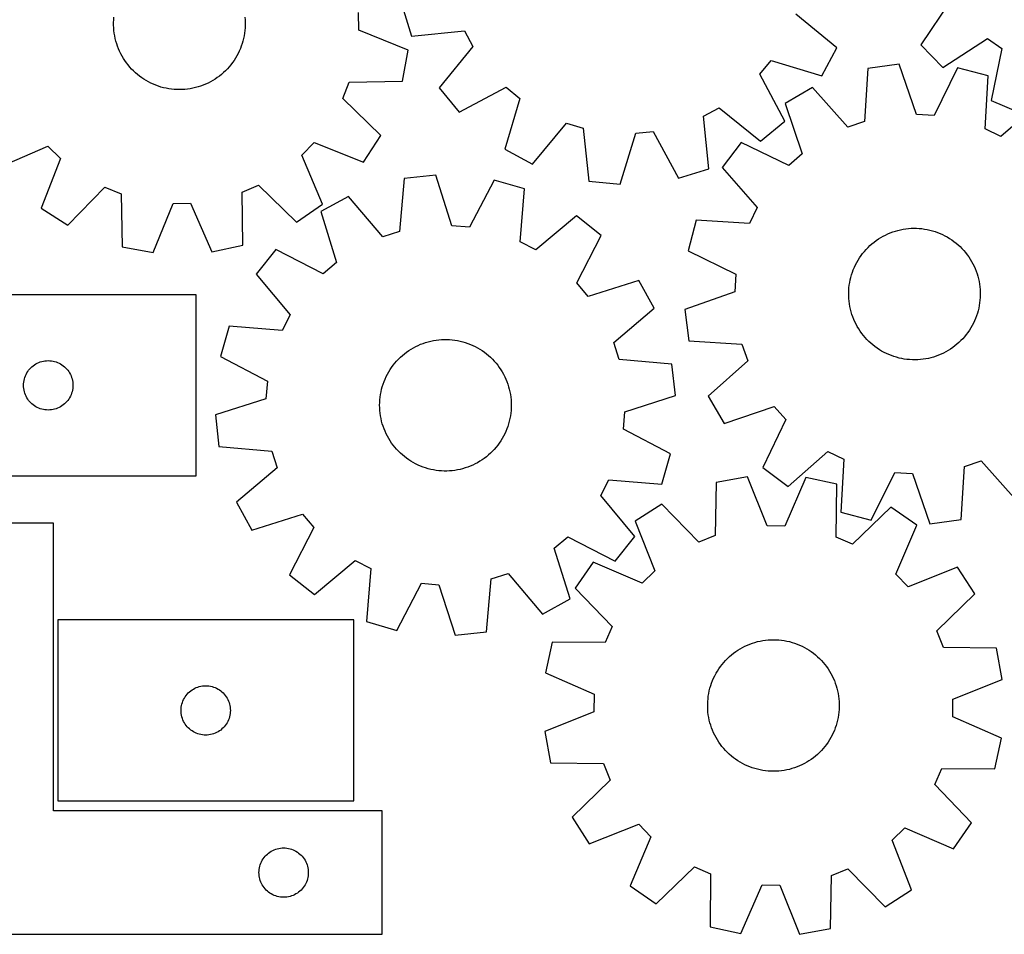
# Model space of a CAD drawing. Header units: millimetres. Extents: x 7 to 1243, y 7 to 1510.
# Tile 5 of 27: x 597 to 957, y 7 to 340. Entities that reach past the tile are written whole.
import ezdxf

# ---------------------------------------------------------------- set-up
doc = ezdxf.new("R2010")
doc.units = ezdxf.units.MM
doc.layers.add('CUT', color=7, linetype='CONTINUOUS', true_color=0x000000)

msp = doc.modelspace()

# ---------------------------------------------------------------- linework, layer by layer
at = {"layer": 'CUT'}
for p, q in [((737.012626, 345.221281), (740.380822, 334.187663)), ((937.055704, 347.036423), (926.156023, 331.016456)), ((721.19431, 336.321681), (721.106698, 342.750912)), ((895.533062, 329.889596), (880.57576, 342.207127)), ((631.719781, 339.097849), (631.758237, 340.076224)), ((631.721263, 338.118721), (631.719781, 339.097849)), ((631.762681, 337.140467), (631.721263, 338.118721)), ((631.758237, 340.076224), (631.836568, 341.052215)), ((679.587035, 341.124499), (679.66832, 340.148749)), ((679.66832, 340.148749), (679.709739, 339.170495)), ((679.711221, 338.191367), (679.672764, 337.212992)), ((679.709739, 339.170495), (679.711221, 338.191367)), ((631.843967, 336.164717), (631.762681, 337.140467)), ((631.964984, 335.193095), (631.843967, 336.164717)), ((632.125531, 334.227217), (631.964984, 335.193095)), ((632.325342, 333.268692), (632.125531, 334.227217)), ((679.318736, 334.298657), (679.121828, 333.339532)), ((679.476359, 335.265017), (679.318736, 334.298657)), ((679.594434, 336.237001), (679.476359, 335.265017)), ((679.672764, 337.212992), (679.594434, 336.237001)), ((739.170251, 329.089257), (721.19431, 336.321681)), ((740.380822, 334.187663), (759.66704, 336.054263)), ((759.66704, 336.054263), (762.708, 330.388996)), ((632.564083, 332.319114), (632.325342, 333.268692)), ((632.841358, 331.380065), (632.564083, 332.319114)), ((633.156704, 330.453106), (632.841358, 331.380065)), ((678.298994, 330.521442), (677.948868, 329.607053)), ((678.611533, 331.449351), (678.298994, 330.521442)), ((678.885963, 332.389235), (678.611533, 331.449351)), ((679.121828, 333.339532), (678.885963, 332.389235)), ((926.156023, 331.016456), (934.216268, 322.763098)), ((934.216268, 322.763098), (950.48976, 333.280506)), ((950.48976, 333.280506), (955.793309, 329.645254)), ((633.509598, 329.539782), (633.156704, 330.453106)), ((633.89945, 328.641612), (633.509598, 329.539782)), ((634.325614, 327.76009), (633.89945, 328.641612)), ((634.787378, 326.896685), (634.325614, 327.76009)), ((635.283976, 326.052833), (634.787378, 326.896685)), ((676.679095, 326.9601), (676.185054, 326.114748)), ((677.138243, 327.824899), (676.679095, 326.9601)), ((677.561736, 328.707707), (677.138243, 327.824899)), ((677.948868, 329.607053), (677.561736, 328.707707)), ((737.074016, 317.745039), (739.170251, 329.089257)), ((762.708, 330.388996), (750.49392, 315.347099)), ((890.11279, 319.705976), (895.533062, 329.889596)), ((955.793309, 329.645254), (951.853893, 310.673607)), ((635.81458, 325.229939), (635.283976, 326.052833)), ((636.378307, 324.429372), (635.81458, 325.229939)), ((636.974219, 323.652465), (636.378307, 324.429372)), ((637.601323, 322.900512), (636.974219, 323.652465)), ((674.502087, 323.709274), (673.877261, 322.955425)), ((675.095644, 324.487982), (674.502087, 323.709274)), ((675.656944, 325.290252), (675.095644, 324.487982)), ((676.185054, 326.114748), (675.656944, 325.290252)), ((867.471464, 320.256546), (871.541763, 325.23403)), ((871.541763, 325.23403), (890.11279, 319.705976)), ((918.26248, 323.909186), (906.831916, 322.351084)), ((924.637821, 305.611715), (918.26248, 323.909186)), ((638.258577, 322.174762), (637.601323, 322.900512)), ((638.944887, 321.476425), (638.258577, 322.174762)), ((639.659109, 320.806663), (638.944887, 321.476425)), ((640.400056, 320.16659), (639.659109, 320.806663)), ((641.166494, 319.557272), (640.400056, 320.16659)), ((671.086819, 320.213043), (670.322229, 319.601408)), ((671.825824, 320.855356), (671.086819, 320.213043)), ((672.538016, 321.527278), (671.825824, 320.855356)), ((673.222208, 322.227689), (672.538016, 321.527278)), ((673.877261, 322.955425), (673.222208, 322.227689)), ((876.576493, 303.15272), (867.471464, 320.256546)), ((906.831916, 322.351084), (905.586436, 303.014818)), ((939.606081, 322.608302), (931.055739, 305.220546)), ((950.762804, 319.673513), (939.606081, 322.608302)), ((641.957147, 318.979723), (641.166494, 319.557272)), ((642.770699, 318.434905), (641.957147, 318.979723)), ((643.605797, 317.923723), (642.770699, 318.434905)), ((644.461051, 317.447029), (643.605797, 317.923723)), ((645.335036, 317.005617), (644.461051, 317.447029)), ((646.226298, 316.60022), (645.335036, 317.005617)), ((647.133355, 316.231514), (646.226298, 316.60022)), ((648.054695, 315.900113), (647.133355, 316.231514)), ((664.365464, 316.2576), (663.445132, 315.923411)), ((665.2714, 316.62905), (664.365464, 316.2576)), ((666.161431, 317.037143), (665.2714, 316.62905)), ((667.034076, 317.4812), (666.161431, 317.037143)), ((667.887882, 317.960481), (667.034076, 317.4812)), ((668.721429, 318.474188), (667.887882, 317.960481)), ((669.533328, 319.021467), (668.721429, 318.474188)), ((670.322229, 319.601408), (669.533328, 319.021467)), ((715.321087, 311.440848), (717.700504, 317.414211)), ((717.700504, 317.414211), (737.074016, 317.745039)), ((949.650712, 300.329117), (950.762804, 319.673513)), ((648.988786, 315.606568), (648.054695, 315.900113)), ((649.934073, 315.351367), (648.988786, 315.606568)), ((650.888983, 315.134935), (649.934073, 315.351367)), ((651.851926, 314.957633), (650.888983, 315.134935)), ((652.821299, 314.819755), (651.851926, 314.957633)), ((653.79549, 314.721532), (652.821299, 314.819755)), ((654.772876, 314.663126), (653.79549, 314.721532)), ((655.751831, 314.644636), (654.772876, 314.663126)), ((656.730726, 314.66609), (655.751831, 314.644636)), ((657.707931, 314.727455), (656.730726, 314.66609)), ((658.68182, 314.828627), (657.707931, 314.727455)), ((659.650772, 314.969439), (658.68182, 314.828627)), ((660.613173, 315.149655), (659.650772, 314.969439)), ((661.567423, 315.368977), (660.613173, 315.149655)), ((662.511933, 315.627039), (661.567423, 315.368977)), ((663.445132, 315.923411), (662.511933, 315.627039)), ((750.49392, 315.347099), (757.82811, 306.442318)), ((757.82811, 306.442318), (774.931936, 315.547348)), ((774.931936, 315.547348), (779.90942, 311.477049)), ((886.615173, 315.385102), (876.650969, 309.571316)), ((899.507359, 300.92018), (886.615173, 315.385102)), ((729.160961, 297.879864), (715.321087, 311.440848)), ((779.90942, 311.477049), (774.381366, 292.906022)), ((876.650969, 309.571316), (882.899965, 291.230311)), ((951.853893, 310.673607), (962.459012, 306.133021)), ((969.983894, 310.303811), (955.430402, 297.511693)), ((846.964548, 304.991651), (852.629815, 308.032611)), ((852.629815, 308.032611), (867.671712, 295.81853)), ((931.055739, 305.220546), (924.637821, 305.611715)), ((784.564986, 287.48575), (796.882517, 302.443051)), ((796.882517, 302.443051), (803.038749, 300.587386)), ((848.831148, 285.705432), (846.964548, 304.991651)), ((867.671712, 295.81853), (876.576493, 303.15272)), ((905.586436, 303.014818), (899.507359, 300.92018)), ((803.038749, 300.587386), (805.038317, 281.314499)), ((816.521003, 280.203924), (822.177006, 298.736383)), ((822.177006, 298.736383), (828.574756, 299.37786)), ((828.574756, 299.37786), (837.79753, 282.337236)), ((955.430402, 297.511693), (949.650712, 300.329117)), ((700.373453, 290.701541), (704.857655, 295.309645)), ((704.857655, 295.309645), (722.883049, 288.201368)), ((722.883049, 288.201368), (729.160961, 297.879864)), ((860.6389, 295.398975), (853.658015, 286.214601)), ((878.085212, 286.968756), (860.6389, 295.398975)), ((589.947428, 286.389842), (607.772434, 293.986655)), ((607.772434, 293.986655), (612.380538, 289.502453)), ((774.381366, 292.906022), (784.564986, 287.48575)), ((882.899965, 291.230311), (878.085212, 286.968756)), ((612.380538, 289.502453), (605.272261, 271.47706)), ((707.970267, 272.876535), (700.373453, 290.701541)), ((837.79753, 282.337236), (848.831148, 285.705432)), ((853.658015, 286.214601), (866.450133, 271.661109)), ((737.742974, 282.181307), (736.026423, 262.881155)), ((749.208128, 283.460255), (737.742974, 282.181307)), ((755.13546, 265.012784), (749.208128, 283.460255)), ((770.513668, 281.639374), (761.541933, 264.465254)), ((781.595521, 278.433443), (770.513668, 281.639374)), ((805.038317, 281.314499), (816.521003, 280.203924)), ((614.950757, 265.199147), (628.511741, 279.039022)), ((628.511741, 279.039022), (634.485104, 276.659605)), ((634.485104, 276.659605), (634.815932, 257.286093)), ((678.627052, 277.261131), (684.533359, 279.802434)), ((678.824257, 257.885798), (678.627052, 277.261131)), ((684.533359, 279.802434), (698.466432, 266.337223)), ((780.01212, 259.121912), (781.595521, 278.433443)), ((646.16015, 255.189858), (653.392574, 273.165799)), ((653.392574, 273.165799), (659.821805, 273.253411)), ((659.821805, 273.253411), (667.541373, 255.481222)), ((717.362402, 275.710304), (707.259413, 270.141186)), ((729.898083, 260.935355), (717.362402, 275.710304)), ((605.272261, 271.47706), (614.950757, 265.199147)), ((698.466432, 266.337223), (707.970267, 272.876535)), ((707.259413, 270.141186), (713.059375, 251.653275)), ((866.450133, 271.661109), (863.632709, 265.88142)), ((800.582452, 268.597892), (785.721399, 256.164409)), ((809.593893, 261.395157), (800.582452, 268.597892)), ((844.288312, 266.993512), (841.353524, 255.836788)), ((863.632709, 265.88142), (844.288312, 266.993512)), ((736.026423, 262.881155), (729.898083, 260.935355)), ((761.541933, 264.465254), (755.13546, 265.012784)), ((914.153608, 262.043431), (915.056884, 262.421303)), ((915.056884, 262.421303), (915.974821, 262.762017)), ((915.974821, 262.762017), (916.905892, 263.065007)), ((916.905892, 263.065007), (917.848546, 263.329767)), ((917.848546, 263.329767), (918.801215, 263.555858)), ((918.801215, 263.555858), (919.762313, 263.742902)), ((919.762313, 263.742902), (920.730241, 263.890589)), ((920.730241, 263.890589), (921.703387, 263.998673)), ((921.703387, 263.998673), (922.680131, 264.066973)), ((922.680131, 264.066973), (923.658849, 264.095377)), ((923.658849, 264.095377), (924.637911, 264.083836)), ((924.637911, 264.083836), (925.615687, 264.03237)), ((925.615687, 264.03237), (926.59055, 263.941065)), ((926.59055, 263.941065), (927.560878, 263.810073)), ((927.560878, 263.810073), (928.525056, 263.639612)), ((928.525056, 263.639612), (929.481478, 263.429965)), ((929.481478, 263.429965), (930.428553, 263.181481)), ((930.428553, 263.181481), (931.364704, 262.894574)), ((931.364704, 262.894574), (932.288374, 262.569722)), ((932.288374, 262.569722), (933.198025, 262.207465)), ((785.721399, 256.164409), (780.01212, 259.121912)), ((800.740818, 244.159569), (809.593893, 261.395157)), ((908.363779, 258.418243), (909.124007, 259.035291)), ((909.124007, 259.035291), (909.908771, 259.620817)), ((909.908771, 259.620817), (910.716765, 260.173847)), ((910.716765, 260.173847), (911.546644, 260.693459)), ((911.546644, 260.693459), (912.397026, 261.178789)), ((912.397026, 261.178789), (913.266496, 261.629029)), ((913.266496, 261.629029), (914.153608, 262.043431)), ((933.198025, 262.207465), (934.092143, 261.808406)), ((934.092143, 261.808406), (934.96924, 261.373209)), ((934.96924, 261.373209), (935.827856, 260.902599)), ((935.827856, 260.902599), (936.666562, 260.397359)), ((936.666562, 260.397359), (937.483962, 259.858329)), ((937.483962, 259.858329), (938.278695, 259.286408)), ((938.278695, 259.286408), (939.049439, 258.682546)), ((939.049439, 258.682546), (939.794911, 258.04775)), ((634.815932, 257.286093), (646.16015, 255.189858)), ((667.541373, 255.481222), (678.824257, 257.885798)), ((690.906565, 256.363451), (683.703829, 247.35201)), ((708.142152, 247.510376), (690.906565, 256.363451)), ((841.353524, 255.836788), (858.74128, 247.286447)), ((904.973418, 254.897855), (905.592876, 255.65612)), ((905.592876, 255.65612), (906.242747, 256.388488)), ((906.242747, 256.388488), (906.921949, 257.09374)), ((906.921949, 257.09374), (907.629352, 257.7707)), ((907.629352, 257.7707), (908.363779, 258.418243)), ((939.794911, 258.04775), (940.51387, 257.383075)), ((940.51387, 257.383075), (941.20512, 256.689628)), ((941.20512, 256.689628), (941.86751, 255.968562)), ((941.86751, 255.968562), (942.499937, 255.221079)), ((942.499937, 255.221079), (943.101349, 254.448423)), ((713.059375, 251.653275), (708.142152, 247.510376)), ((902.366545, 250.763619), (902.819543, 251.631656)), ((902.819543, 251.631656), (903.30757, 252.480493)), ((903.30757, 252.480493), (903.829813, 253.308719)), ((903.829813, 253.308719), (904.385404, 254.114953)), ((904.385404, 254.114953), (904.973418, 254.897855)), ((943.101349, 254.448423), (943.670745, 253.651878)), ((943.670745, 253.651878), (944.207178, 252.832772)), ((944.207178, 252.832772), (944.709753, 251.992466)), ((944.709753, 251.992466), (945.177636, 251.132361)), ((900.919024, 247.128799), (901.224967, 248.058904)), ((901.224967, 248.058904), (901.568593, 248.975755)), ((901.568593, 248.975755), (901.94933, 249.877827)), ((901.94933, 249.877827), (902.366545, 250.763619)), ((945.177636, 251.132361), (945.610047, 250.253887)), ((945.610047, 250.253887), (946.006266, 249.358507)), ((946.006266, 249.358507), (946.365634, 248.447711)), ((946.365634, 248.447711), (946.687553, 247.523015)), ((683.703829, 247.35201), (696.137313, 232.490957)), ((823.371627, 245.042309), (804.883716, 239.242347)), ((828.940746, 234.93932), (823.371627, 245.042309)), ((858.74128, 247.286447), (858.35011, 240.868528)), ((900.081308, 243.30709), (900.232066, 244.274544)), ((900.232066, 244.274544), (900.42216, 245.235044)), ((900.42216, 245.235044), (900.651273, 246.18699)), ((900.651273, 246.18699), (900.919024, 247.128799)), ((946.687553, 247.523015), (946.971487, 246.585957)), ((946.971487, 246.585957), (947.216964, 245.638098)), ((947.216964, 245.638098), (947.423574, 244.681016)), ((947.423574, 244.681016), (947.590975, 243.716302)), ((804.883716, 239.242347), (800.740818, 244.159569)), ((858.35011, 240.868528), (840.052639, 234.493187)), ((899.867226, 240.379146), (899.898736, 241.357769)), ((899.898736, 241.357769), (899.970136, 242.334292)), ((899.970136, 242.334292), (900.081308, 243.30709)), ((947.590975, 243.716302), (947.718886, 242.745563)), ((947.718886, 242.745563), (947.807097, 241.770415)), ((947.807097, 241.770415), (947.855459, 240.792481)), ((947.855459, 240.792481), (947.863892, 239.813387)), ((661.853177, 239.797886), (553.853177, 239.797886)), ((661.853177, 173.797886), (661.853177, 239.797886)), ((899.875659, 239.400053), (899.867226, 240.379146)), ((899.924021, 238.422118), (899.875659, 239.400053)), ((900.012232, 237.44697), (899.924021, 238.422118)), ((900.140143, 236.476231), (900.012232, 237.44697)), ((947.760982, 237.858241), (947.64981, 236.885443)), ((947.832382, 238.834764), (947.760982, 237.858241)), ((947.863892, 239.813387), (947.832382, 238.834764)), ((814.165797, 222.403638), (828.940746, 234.93932)), ((840.052639, 234.493187), (841.610742, 223.062624)), ((900.307544, 235.511518), (900.140143, 236.476231)), ((900.514154, 234.554435), (900.307544, 235.511518)), ((900.759631, 233.606576), (900.514154, 234.554435)), ((901.043565, 232.669519), (900.759631, 233.606576)), ((947.079845, 234.005543), (946.812094, 233.063734)), ((947.308958, 234.95749), (947.079845, 234.005543)), ((947.499052, 235.917989), (947.308958, 234.95749)), ((947.64981, 236.885443), (947.499052, 235.917989)), ((696.137313, 232.490957), (693.17981, 226.781678)), ((901.365484, 231.744822), (901.043565, 232.669519)), ((901.724852, 230.834026), (901.365484, 231.744822)), ((902.121071, 229.938646), (901.724852, 230.834026)), ((902.553482, 229.060172), (902.121071, 229.938646)), ((945.781788, 230.314706), (945.364573, 229.428915)), ((946.162525, 231.216779), (945.781788, 230.314706)), ((946.506151, 232.13363), (946.162525, 231.216779)), ((946.812094, 233.063734), (946.506151, 232.13363)), ((673.868278, 228.365079), (670.662347, 217.283226)), ((693.17981, 226.781678), (673.868278, 228.365079)), ((903.021365, 228.200067), (902.553482, 229.060172)), ((903.52394, 227.359762), (903.021365, 228.200067)), ((904.060373, 226.540655), (903.52394, 227.359762)), ((904.629769, 225.744111), (904.060373, 226.540655)), ((943.901305, 226.883815), (943.345714, 226.077581)), ((944.423548, 227.71204), (943.901305, 226.883815)), ((944.911575, 228.560878), (944.423548, 227.71204)), ((945.364573, 229.428915), (944.911575, 228.560878)), ((746.486542, 222.699564), (747.436592, 222.936421)), ((747.436592, 222.936421), (748.395512, 223.134329)), ((748.395512, 223.134329), (749.361706, 223.292959)), ((749.361706, 223.292959), (750.333567, 223.412048)), ((750.333567, 223.412048), (751.309476, 223.491397)), ((751.309476, 223.491397), (752.28781, 223.530874)), ((752.28781, 223.530874), (753.266939, 223.530413)), ((753.266939, 223.530413), (754.245235, 223.490015)), ((754.245235, 223.490015), (755.22107, 223.409748)), ((755.22107, 223.409748), (756.192818, 223.289744)), ((756.192818, 223.289744), (757.158862, 223.130204)), ((757.158862, 223.130204), (758.117596, 222.931394)), ((758.117596, 222.931394), (759.067422, 222.693643)), ((841.610742, 223.062624), (860.947008, 221.817144)), ((905.231181, 224.971454), (904.629769, 225.744111)), ((905.863608, 224.223971), (905.231181, 224.971454)), ((906.525998, 223.502906), (905.863608, 224.223971)), ((907.217248, 222.809459), (906.525998, 223.502906)), ((907.936207, 222.144784), (907.217248, 222.809459)), ((940.809169, 223.098794), (940.101766, 222.421833)), ((941.488371, 223.804045), (940.809169, 223.098794)), ((942.138242, 224.536413), (941.488371, 223.804045)), ((942.7577, 225.294679), (942.138242, 224.536413)), ((943.345714, 226.077581), (942.7577, 225.294679)), ((738.589247, 218.901005), (739.390931, 219.463142)), ((739.390931, 219.463142), (740.214876, 219.992112)), ((740.214876, 219.992112), (741.059712, 220.487034)), ((741.059712, 220.487034), (741.924032, 220.947084)), ((741.924032, 220.947084), (742.806397, 221.371498)), ((742.806397, 221.371498), (743.705339, 221.759567)), ((743.705339, 221.759567), (744.619362, 222.110647)), ((744.619362, 222.110647), (745.546944, 222.424154)), ((745.546944, 222.424154), (746.486542, 222.699564)), ((759.067422, 222.693643), (760.00676, 222.417348)), ((760.00676, 222.417348), (760.934047, 222.102969)), ((760.934047, 222.102969), (761.847739, 221.751029)), ((761.847739, 221.751029), (762.746315, 221.362113)), ((762.746315, 221.362113), (763.628281, 220.936869)), ((763.628281, 220.936869), (764.492167, 220.476006)), ((764.492167, 220.476006), (765.336537, 219.980289)), ((765.336537, 219.980289), (766.159984, 219.450543)), ((766.159984, 219.450543), (766.961138, 218.887652)), ((816.111596, 216.275298), (814.165797, 222.403638)), ((860.947008, 221.817144), (863.041645, 215.738067)), ((908.681679, 221.509987), (907.936207, 222.144784)), ((909.452423, 220.906126), (908.681679, 221.509987)), ((910.247156, 220.334204), (909.452423, 220.906126)), ((911.064556, 219.795175), (910.247156, 220.334204)), ((911.903262, 219.289935), (911.064556, 219.795175)), ((912.761878, 218.819325), (911.903262, 219.289935)), ((936.184474, 219.499075), (935.334092, 219.013744)), ((937.014353, 220.018687), (936.184474, 219.499075)), ((937.822347, 220.571716), (937.014353, 220.018687)), ((938.607111, 221.157242), (937.822347, 220.571716)), ((939.367339, 221.77429), (938.607111, 221.157242)), ((940.101766, 222.421833), (939.367339, 221.77429)), ((605.523805, 215.491218), (606.097364, 215.624954)), ((606.097364, 215.624954), (606.678441, 215.72089)), ((606.678441, 215.72089), (607.264549, 215.778616)), ((607.264549, 215.778616), (607.853177, 215.797886)), ((607.853177, 215.797886), (608.441805, 215.778616)), ((608.441805, 215.778616), (609.027913, 215.72089)), ((609.027913, 215.72089), (609.60899, 215.624954)), ((609.60899, 215.624954), (610.182548, 215.491218)), ((670.662347, 217.283226), (687.836467, 208.311491)), ((734.318492, 214.887723), (734.960034, 215.627398)), ((734.960034, 215.627398), (735.631212, 216.34029)), ((735.631212, 216.34029), (736.33091, 217.025212)), ((736.33091, 217.025212), (737.057962, 217.681025)), ((737.057962, 217.681025), (737.811159, 218.306636)), ((737.811159, 218.306636), (738.589247, 218.901005)), ((766.961138, 218.887652), (767.738666, 218.292551)), ((767.738666, 218.292551), (768.491274, 217.666231)), ((768.491274, 217.666231), (769.217709, 217.009734)), ((769.217709, 217.009734), (769.916761, 216.324154)), ((769.916761, 216.324154), (770.587268, 215.61063)), ((770.587268, 215.61063), (771.228113, 214.870352)), ((835.411748, 214.558747), (816.111596, 216.275298)), ((863.041645, 215.738067), (848.576724, 202.845881)), ((913.638975, 218.384128), (912.761878, 218.819325)), ((914.533093, 217.985069), (913.638975, 218.384128)), ((915.442744, 217.622812), (914.533093, 217.985069)), ((916.366414, 217.297959), (915.442744, 217.622812)), ((917.302565, 217.011053), (916.366414, 217.297959)), ((918.24964, 216.762569), (917.302565, 217.011053)), ((919.206062, 216.552922), (918.24964, 216.762569)), ((920.17024, 216.38246), (919.206062, 216.552922)), ((921.140568, 216.251468), (920.17024, 216.38246)), ((922.115431, 216.160163), (921.140568, 216.251468)), ((923.093207, 216.108698), (922.115431, 216.160163)), ((924.072269, 216.097157), (923.093207, 216.108698)), ((925.050987, 216.12556), (924.072269, 216.097157)), ((926.027732, 216.193861), (925.050987, 216.12556)), ((927.000878, 216.301944), (926.027732, 216.193861)), ((927.968805, 216.449631), (927.000878, 216.301944)), ((928.929903, 216.636676), (927.968805, 216.449631)), ((929.882572, 216.862766), (928.929903, 216.636676)), ((930.825226, 217.127526), (929.882572, 216.862766)), ((931.756297, 217.430516), (930.825226, 217.127526)), ((932.674234, 217.771231), (931.756297, 217.430516)), ((933.57751, 218.149103), (932.674234, 217.771231)), ((934.464622, 218.563504), (933.57751, 218.149103)), ((935.334092, 219.013744), (934.464622, 218.563504)), ((600.36995, 211.798018), (600.712997, 212.276739)), ((600.712997, 212.276739), (601.086619, 212.731998)), ((601.086619, 212.731998), (601.489216, 213.161847)), ((601.489216, 213.161847), (601.919065, 213.564444)), ((601.919065, 213.564444), (602.374324, 213.938066)), ((602.374324, 213.938066), (602.853045, 214.281113)), ((602.853045, 214.281113), (603.353177, 214.592115)), ((603.353177, 214.592115), (603.872579, 214.869741)), ((603.872579, 214.869741), (604.409026, 215.112802)), ((604.409026, 215.112802), (604.960222, 215.320257)), ((604.960222, 215.320257), (605.523805, 215.491218)), ((610.182548, 215.491218), (610.746132, 215.320257)), ((610.746132, 215.320257), (611.297328, 215.112802)), ((611.297328, 215.112802), (611.833775, 214.869741)), ((611.833775, 214.869741), (612.353177, 214.592115)), ((612.353177, 214.592115), (612.853309, 214.281113)), ((612.853309, 214.281113), (613.33203, 213.938066)), ((613.33203, 213.938066), (613.787289, 213.564444)), ((613.787289, 213.564444), (614.217138, 213.161847)), ((614.217138, 213.161847), (614.619735, 212.731998)), ((614.619735, 212.731998), (614.993357, 212.276739)), ((614.993357, 212.276739), (615.336403, 211.798018)), ((732.069268, 211.686438), (732.582106, 212.52052)), ((732.582106, 212.52052), (733.128538, 213.33299)), ((733.128538, 213.33299), (733.707655, 214.122496)), ((733.707655, 214.122496), (734.318492, 214.887723)), ((771.228113, 214.870352), (771.83823, 214.10455)), ((771.83823, 214.10455), (772.416604, 213.3145)), ((772.416604, 213.3145), (772.962271, 212.501516)), ((772.962271, 212.501516), (773.474323, 211.666952)), ((836.690696, 203.093593), (835.411748, 214.558747)), ((598.930173, 207.972622), (599.026109, 208.553699)), ((599.026109, 208.553699), (599.159844, 209.127257)), ((599.159844, 209.127257), (599.330806, 209.690841)), ((599.330806, 209.690841), (599.538261, 210.242037)), ((599.538261, 210.242037), (599.781322, 210.778484)), ((599.781322, 210.778484), (600.058948, 211.297886)), ((600.058948, 211.297886), (600.36995, 211.798018)), ((615.336403, 211.798018), (615.647406, 211.297886)), ((615.647406, 211.297886), (615.925032, 210.778484)), ((615.925032, 210.778484), (616.168093, 210.242037)), ((616.168093, 210.242037), (616.375548, 209.690841)), ((616.375548, 209.690841), (616.546509, 209.127257)), ((616.546509, 209.127257), (616.680244, 208.553699)), ((616.680244, 208.553699), (616.776181, 207.972622)), ((730.370063, 208.162246), (730.740568, 209.068569)), ((730.740568, 209.068569), (731.147732, 209.959025)), ((731.147732, 209.959025), (731.590878, 210.832133)), ((731.590878, 210.832133), (732.069268, 211.686438)), ((773.474323, 211.666952), (773.951909, 210.812196)), ((773.951909, 210.812196), (774.394233, 209.938672)), ((774.394233, 209.938672), (774.800559, 209.047833)), ((774.800559, 209.047833), (775.170211, 208.141161)), ((598.853177, 206.797886), (598.872447, 207.386514)), ((598.872447, 206.209258), (598.853177, 206.797886)), ((598.872447, 207.386514), (598.930173, 207.972622)), ((598.930173, 205.62315), (598.872447, 206.209258)), ((599.026109, 205.042073), (598.930173, 205.62315)), ((599.159844, 204.468515), (599.026109, 205.042073)), ((616.680244, 205.042073), (616.546509, 204.468515)), ((616.776181, 205.62315), (616.680244, 205.042073)), ((616.776181, 207.972622), (616.833907, 207.386514)), ((616.833907, 206.209258), (616.776181, 205.62315)), ((616.833907, 207.386514), (616.853177, 206.797886)), ((616.853177, 206.797886), (616.833907, 206.209258)), ((687.836467, 208.311491), (687.288937, 201.905018)), ((729.266033, 204.408801), (729.484359, 205.363279)), ((729.484359, 205.363279), (729.741435, 206.308058)), ((729.741435, 206.308058), (730.036834, 207.241565)), ((730.036834, 207.241565), (730.370063, 208.162246)), ((775.170211, 208.141161), (775.502573, 207.220167)), ((775.502573, 207.220167), (775.797093, 206.286383)), ((775.797093, 206.286383), (776.05328, 205.341362)), ((776.05328, 205.341362), (776.270707, 204.386679)), ((599.330806, 203.904931), (599.159844, 204.468515)), ((599.538261, 203.353735), (599.330806, 203.904931)), ((599.781322, 202.817288), (599.538261, 203.353735)), ((600.058948, 202.297886), (599.781322, 202.817288)), ((600.36995, 201.797754), (600.058948, 202.297886)), ((600.712997, 201.319033), (600.36995, 201.797754)), ((601.086619, 200.863774), (600.712997, 201.319033)), ((614.993357, 201.319033), (614.619735, 200.863774)), ((615.336403, 201.797754), (614.993357, 201.319033)), ((615.647406, 202.297886), (615.336403, 201.797754)), ((615.925032, 202.817288), (615.647406, 202.297886)), ((616.168093, 203.353735), (615.925032, 202.817288)), ((616.375548, 203.904931), (616.168093, 203.353735)), ((616.546509, 204.468515), (616.375548, 203.904931)), ((687.288937, 201.905018), (668.841467, 195.977687)), ((728.786518, 200.525852), (728.846863, 201.50312)), ((728.846863, 201.50312), (728.947019, 202.477114)), ((728.947019, 202.477114), (729.08682, 203.446212)), ((729.08682, 203.446212), (729.266033, 204.408801)), ((776.270707, 204.386679), (776.449014, 203.423921)), ((776.449014, 203.423921), (776.587902, 202.454692)), ((776.587902, 202.454692), (776.687142, 201.480605)), ((776.687142, 201.480605), (776.746567, 200.50328)), ((818.243226, 197.166262), (836.690696, 203.093593)), ((848.576724, 202.845881), (854.39051, 192.881677)), ((601.489216, 200.433925), (601.086619, 200.863774)), ((601.919065, 200.031328), (601.489216, 200.433925)), ((602.374324, 199.657706), (601.919065, 200.031328)), ((602.853045, 199.31466), (602.374324, 199.657706)), ((603.353177, 199.003657), (602.853045, 199.31466)), ((603.872579, 198.726031), (603.353177, 199.003657)), ((604.409026, 198.48297), (603.872579, 198.726031)), ((604.960222, 198.275515), (604.409026, 198.48297)), ((605.523805, 198.104554), (604.960222, 198.275515)), ((606.097364, 197.970819), (605.523805, 198.104554)), ((606.678441, 197.874882), (606.097364, 197.970819)), ((607.264549, 197.817156), (606.678441, 197.874882)), ((607.853177, 197.797886), (607.264549, 197.817156)), ((608.441805, 197.817156), (607.853177, 197.797886)), ((609.027913, 197.874882), (608.441805, 197.817156)), ((609.60899, 197.970819), (609.027913, 197.874882)), ((610.182548, 198.104554), (609.60899, 197.970819)), ((610.746132, 198.275515), (610.182548, 198.104554)), ((611.297328, 198.48297), (610.746132, 198.275515)), ((611.833775, 198.726031), (611.297328, 198.48297)), ((612.353177, 199.003657), (611.833775, 198.726031)), ((612.853309, 199.31466), (612.353177, 199.003657)), ((613.33203, 199.657706), (612.853309, 199.31466)), ((613.787289, 200.031328), (613.33203, 199.657706)), ((614.217138, 200.433925), (613.787289, 200.031328)), ((614.619735, 200.863774), (614.217138, 200.433925)), ((728.766084, 199.546935), (728.786518, 200.525852)), ((728.785596, 198.568), (728.766084, 199.546935)), ((728.845022, 197.590675), (728.785596, 198.568)), ((728.944261, 196.616587), (728.845022, 197.590675)), ((776.6853, 197.56816), (776.585144, 196.594166)), ((776.745645, 198.545428), (776.6853, 197.56816)), ((776.766079, 199.524345), (776.745645, 198.545428)), ((776.746567, 200.50328), (776.766079, 199.524345)), ((854.39051, 192.881677), (872.731515, 199.130672)), ((872.731515, 199.130672), (876.99307, 194.31592)), ((668.841467, 195.977687), (670.120415, 184.512533)), ((729.08315, 195.647358), (728.944261, 196.616587)), ((729.261456, 194.684601), (729.08315, 195.647358)), ((729.478884, 193.729917), (729.261456, 194.684601)), ((776.266131, 194.662479), (776.047804, 193.708)), ((776.445343, 195.625068), (776.266131, 194.662479)), ((776.585144, 196.594166), (776.445343, 195.625068)), ((817.695696, 190.759789), (818.243226, 197.166262)), ((876.99307, 194.31592), (868.562851, 176.869607)), ((729.735071, 192.784897), (729.478884, 193.729917)), ((730.02959, 191.851113), (729.735071, 192.784897)), ((730.361953, 190.930118), (730.02959, 191.851113)), ((730.731604, 190.023447), (730.361953, 190.930118)), ((775.162101, 190.909034), (774.791596, 190.002711)), ((775.49533, 191.829715), (775.162101, 190.909034)), ((775.790728, 192.763221), (775.49533, 191.829715)), ((776.047804, 193.708), (775.790728, 192.763221)), ((834.869816, 181.788054), (817.695696, 190.759789)), ((731.13793, 189.132608), (730.731604, 190.023447)), ((731.580254, 188.259084), (731.13793, 189.132608)), ((732.05784, 187.404328), (731.580254, 188.259084)), ((732.569892, 186.569764), (732.05784, 187.404328)), ((773.462895, 187.384841), (772.950057, 186.550759)), ((773.941285, 188.239147), (773.462895, 187.384841)), ((774.384431, 189.112255), (773.941285, 188.239147)), ((774.791596, 190.002711), (774.384431, 189.112255)), ((670.120415, 184.512533), (689.420567, 182.795982)), ((733.115559, 185.75678), (732.569892, 186.569764)), ((733.693933, 184.96673), (733.115559, 185.75678)), ((734.30405, 184.200928), (733.693933, 184.96673)), ((734.944895, 183.46065), (734.30405, 184.200928)), ((735.615402, 182.747126), (734.944895, 183.46065)), ((770.572129, 183.443882), (769.900951, 182.73099)), ((771.213671, 184.183557), (770.572129, 183.443882)), ((771.824509, 184.948784), (771.213671, 184.183557)), ((772.403625, 185.73829), (771.824509, 184.948784)), ((772.950057, 186.550759), (772.403625, 185.73829)), ((689.420567, 182.795982), (691.366366, 176.667641)), ((736.314455, 182.061546), (735.615402, 182.747126)), ((737.040889, 181.405049), (736.314455, 182.061546)), ((737.793497, 180.778729), (737.040889, 181.405049)), ((738.571025, 180.183628), (737.793497, 180.778729)), ((739.372179, 179.620736), (738.571025, 180.183628)), ((740.195627, 179.090991), (739.372179, 179.620736)), ((766.141232, 179.608138), (765.317287, 179.079168)), ((766.942916, 180.170275), (766.141232, 179.608138)), ((767.721004, 180.764644), (766.942916, 180.170275)), ((768.474201, 181.390255), (767.721004, 180.764644)), ((769.201253, 182.046068), (768.474201, 181.390255)), ((769.900951, 182.73099), (769.201253, 182.046068)), ((831.663885, 170.7062), (834.869816, 181.788054)), ((877.747224, 169.888723), (892.300716, 182.680841)), ((892.300716, 182.680841), (898.080406, 179.863416)), ((898.080406, 179.863416), (896.968314, 160.51902)), ((691.366366, 176.667641), (676.591417, 164.13196)), ((741.039996, 178.595274), (740.195627, 179.090991)), ((741.903882, 178.13441), (741.039996, 178.595274)), ((742.785848, 177.709167), (741.903882, 178.13441)), ((743.684424, 177.320251), (742.785848, 177.709167)), ((744.598116, 176.968311), (743.684424, 177.320251)), ((745.525403, 176.653932), (744.598116, 176.968311)), ((746.464741, 176.377637), (745.525403, 176.653932)), ((747.414568, 176.139886), (746.464741, 176.377637)), ((748.373301, 175.941075), (747.414568, 176.139886)), ((758.095571, 176.134859), (757.136651, 175.936951)), ((759.045621, 176.371716), (758.095571, 176.134859)), ((759.985219, 176.647126), (759.045621, 176.371716)), ((760.912801, 176.960632), (759.985219, 176.647126)), ((761.826824, 177.311713), (760.912801, 176.960632)), ((762.725766, 177.699782), (761.826824, 177.311713)), ((763.608132, 178.124195), (762.725766, 177.699782)), ((764.472451, 178.584246), (763.608132, 178.124195)), ((765.317287, 179.079168), (764.472451, 178.584246)), ((868.562851, 176.869607), (877.747224, 169.888723)), ((940.899202, 157.841449), (942.144682, 177.177716)), ((942.144682, 177.177716), (948.223759, 179.272353)), ((948.223759, 179.272353), (961.115945, 164.807431)), ((553.853177, 173.797886), (661.853177, 173.797886)), ((749.339346, 175.781535), (748.373301, 175.941075)), ((750.311094, 175.661532), (749.339346, 175.781535)), ((751.286928, 175.581264), (750.311094, 175.661532)), ((752.265224, 175.540867), (751.286928, 175.581264)), ((753.244353, 175.540406), (752.265224, 175.540867)), ((754.222687, 175.579883), (753.244353, 175.540406)), ((755.198596, 175.659232), (754.222687, 175.579883)), ((756.170457, 175.77832), (755.198596, 175.659232)), ((757.136651, 175.936951), (756.170457, 175.77832)), ((862.902843, 173.480176), (851.557778, 171.388534)), ((870.12799, 155.501309), (862.902843, 173.480176)), ((884.283947, 173.180156), (876.557185, 155.411094)), ((895.565857, 170.771012), (884.283947, 173.180156)), ((908.125037, 157.584231), (916.675379, 174.971988)), ((916.675379, 174.971988), (923.093298, 174.580818)), ((923.093298, 174.580818), (929.468639, 156.283347)), ((809.394851, 166.580323), (812.352354, 172.289602)), ((812.352354, 172.289602), (831.663885, 170.7062)), ((851.557778, 171.388534), (851.219106, 152.015158)), ((895.360807, 151.395761), (895.565857, 170.771012)), ((821.828334, 151.71927), (809.394851, 166.580323)), ((676.591417, 164.13196), (682.160536, 154.028971)), ((831.689401, 163.483523), (822.008364, 157.209529)), ((845.244781, 149.638159), (831.689401, 163.483523)), ((915.204608, 162.311636), (901.266085, 148.852067)), ((924.705795, 155.768477), (915.204608, 162.311636)), ((682.160536, 154.028971), (700.648447, 159.828933)), ((700.648447, 159.828933), (704.791345, 154.91171)), ((896.968314, 160.51902), (908.125037, 157.584231)), ((609.741912, 156.568635), (549.741912, 156.568635)), ((609.741912, 51.568635), (609.741912, 156.568635)), ((704.791345, 154.91171), (695.93827, 137.676123)), ((822.008364, 157.209529), (829.109343, 139.181259)), ((876.557185, 155.411094), (870.12799, 155.501309)), ((917.101766, 137.946548), (924.705795, 155.768477)), ((929.468639, 156.283347), (940.899202, 157.841449)), ((792.472788, 147.418005), (797.390011, 151.560904)), ((797.390011, 151.560904), (814.625599, 142.707828)), ((814.625599, 142.707828), (821.828334, 151.71927)), ((851.219106, 152.015158), (845.244781, 149.638159)), ((901.266085, 148.852067), (895.360807, 151.395761)), ((798.27275, 128.930094), (792.472788, 147.418005)), ((704.949711, 130.473387), (719.810764, 142.906871)), ((719.810764, 142.906871), (725.520043, 139.949368)), ((806.677495, 142.302952), (800.134336, 132.801766)), ((824.499424, 134.698923), (806.677495, 142.302952)), ((939.612372, 140.437607), (921.584102, 133.336629)), ((945.886365, 130.75657), (939.612372, 140.437607)), ((695.93827, 137.676123), (704.949711, 130.473387)), ((725.520043, 139.949368), (723.936642, 120.637836)), ((769.50574, 136.190125), (775.63408, 138.135925)), ((775.63408, 138.135925), (788.169761, 123.360976)), ((829.109343, 139.181259), (824.499424, 134.698923)), ((921.584102, 133.336629), (917.101766, 137.946548)), ((735.018496, 117.431906), (743.99023, 134.606025)), ((743.99023, 134.606025), (750.396704, 134.058495)), ((750.396704, 134.058495), (756.324035, 115.611025)), ((767.789189, 116.889973), (769.50574, 136.190125)), ((800.134336, 132.801766), (813.593905, 118.863243)), ((932.041001, 117.201191), (945.886365, 130.75657)), ((788.169761, 123.360976), (798.27275, 128.930094)), ((719.310332, 121.214875), (611.310332, 121.214875)), ((611.310332, 121.214875), (611.310332, 55.214875)), ((719.310332, 55.214875), (719.310332, 121.214875)), ((723.936642, 120.637836), (735.018496, 117.431906)), ((813.593905, 118.863243), (811.050211, 112.957965)), ((756.324035, 115.611025), (767.789189, 116.889973)), ((934.418, 111.226865), (932.041001, 117.201191)), ((791.674959, 113.163014), (789.265816, 101.881104)), ((811.050211, 112.957965), (791.674959, 113.163014)), ((861.151516, 111.209342), (862.025117, 111.651515)), ((862.025117, 111.651515), (862.916026, 112.057687)), ((862.916026, 112.057687), (863.822761, 112.427182)), ((863.822761, 112.427182), (864.743813, 112.759385)), ((864.743813, 112.759385), (865.677648, 113.053743)), ((865.677648, 113.053743), (866.622713, 113.309766)), ((866.622713, 113.309766), (867.577434, 113.527029)), ((867.577434, 113.527029), (868.540222, 113.705169)), ((868.540222, 113.705169), (869.509476, 113.84389)), ((869.509476, 113.84389), (870.48358, 113.942961)), ((870.48358, 113.942961), (871.460915, 114.002217)), ((871.460915, 114.002217), (872.439854, 114.02156)), ((872.439854, 114.02156), (873.418767, 114.000957)), ((873.418767, 114.000957), (874.396025, 113.940443)), ((874.396025, 113.940443), (875.370002, 113.840118)), ((875.370002, 113.840118), (876.339075, 113.700149)), ((876.339075, 113.700149), (877.301634, 113.52077)), ((877.301634, 113.52077), (878.256074, 113.302279)), ((878.256074, 113.302279), (879.200808, 113.045039)), ((879.200808, 113.045039), (880.134264, 112.749479)), ((880.134264, 112.749479), (881.054887, 112.416091)), ((881.054887, 112.416091), (881.961146, 112.045429)), ((881.961146, 112.045429), (882.851532, 111.638111)), ((882.851532, 111.638111), (883.724563, 111.194814)), ((855.638861, 107.175148), (856.3525, 107.845532)), ((856.3525, 107.845532), (857.092889, 108.486249)), ((857.092889, 108.486249), (857.858797, 109.096233)), ((857.858797, 109.096233), (858.648947, 109.67447)), ((858.648947, 109.67447), (859.462025, 110.219997)), ((859.462025, 110.219997), (860.296678, 110.731905)), ((860.296678, 110.731905), (861.151516, 111.209342)), ((883.724563, 111.194814), (884.578786, 110.716276)), ((884.578786, 110.716276), (885.412779, 110.203294)), ((885.412779, 110.203294), (886.225154, 109.656721)), ((886.225154, 109.656721), (887.014559, 109.077468)), ((887.014559, 109.077468), (887.779681, 108.466498)), ((887.779681, 108.466498), (888.519245, 107.824828)), ((888.519245, 107.824828), (889.232021, 107.153527)), ((953.791377, 110.888194), (934.418, 111.226865)), ((955.883018, 99.543128), (953.791377, 110.888194)), ((852.511821, 103.418912), (853.074851, 104.219969)), ((853.074851, 104.219969), (853.670086, 104.997394)), ((853.670086, 104.997394), (854.296537, 105.749893)), ((854.296537, 105.749893), (854.953159, 106.476214)), ((854.953159, 106.476214), (855.638861, 107.175148)), ((889.232021, 107.153527), (889.916822, 106.45371)), ((889.916822, 106.45371), (890.572509, 105.726545)), ((890.572509, 105.726545), (891.19799, 104.97324)), ((891.19799, 104.97324), (891.792224, 104.195049)), ((891.792224, 104.195049), (892.354223, 103.393268)), ((789.265816, 101.881104), (807.034878, 94.154342)), ((850.599661, 100.005574), (851.025057, 100.887466)), ((851.025057, 100.887466), (851.48607, 101.751272)), ((851.48607, 101.751272), (851.981933, 102.595556)), ((851.981933, 102.595556), (852.511821, 103.418912)), ((892.354223, 103.393268), (892.88305, 102.569231)), ((892.88305, 102.569231), (893.377826, 101.72431)), ((893.377826, 101.72431), (893.837727, 100.85991)), ((893.837727, 100.85991), (894.261987, 99.977472)), ((662.980961, 96.908208), (663.554519, 97.041943)), ((663.554519, 97.041943), (664.135596, 97.137879)), ((664.135596, 97.137879), (664.721704, 97.195606)), ((664.721704, 97.195606), (665.310332, 97.214875)), ((665.310332, 97.214875), (665.89896, 97.195606)), ((665.89896, 97.195606), (666.485068, 97.137879)), ((666.485068, 97.137879), (667.066145, 97.041943)), ((667.066145, 97.041943), (667.639703, 96.908208)), ((849.267494, 96.326911), (849.543952, 97.266201)), ((849.543952, 97.266201), (849.858491, 98.193434)), ((849.858491, 98.193434), (850.21059, 99.107065)), ((850.21059, 99.107065), (850.599661, 100.005574)), ((894.261987, 99.977472), (894.649902, 99.078462)), ((894.649902, 99.078462), (895.000823, 98.164379)), ((895.000823, 98.164379), (895.314169, 97.236742)), ((895.314169, 97.236742), (895.589417, 96.297097)), ((937.904151, 92.317982), (955.883018, 99.543128)), ((657.827106, 93.215007), (658.170152, 93.693728)), ((658.170152, 93.693728), (658.543774, 94.148988)), ((658.543774, 94.148988), (658.946371, 94.578836)), ((658.946371, 94.578836), (659.37622, 94.981433)), ((659.37622, 94.981433), (659.831479, 95.355055)), ((659.831479, 95.355055), (660.3102, 95.698102)), ((660.3102, 95.698102), (660.810332, 96.009104)), ((660.810332, 96.009104), (661.329734, 96.28673)), ((661.329734, 96.28673), (661.866181, 96.529791)), ((661.866181, 96.529791), (662.417377, 96.737246)), ((662.417377, 96.737246), (662.980961, 96.908208)), ((667.639703, 96.908208), (668.203287, 96.737246)), ((668.203287, 96.737246), (668.754483, 96.529791)), ((668.754483, 96.529791), (669.29093, 96.28673)), ((669.29093, 96.28673), (669.810332, 96.009104)), ((669.810332, 96.009104), (670.310464, 95.698102)), ((670.310464, 95.698102), (670.789185, 95.355055)), ((670.789185, 95.355055), (671.244444, 94.981433)), ((671.244444, 94.981433), (671.674293, 94.578836)), ((671.674293, 94.578836), (672.07689, 94.148988)), ((672.07689, 94.148988), (672.450512, 93.693728)), ((672.450512, 93.693728), (672.793559, 93.215007)), ((807.034878, 94.154342), (806.944663, 87.725147)), ((848.550724, 92.480683), (848.670896, 93.45241)), ((848.670896, 93.45241), (848.830603, 94.418427)), ((848.830603, 94.418427), (849.029579, 95.377126)), ((849.029579, 95.377126), (849.267494, 96.326911)), ((895.589417, 96.297097), (895.826109, 95.347006)), ((895.826109, 95.347006), (896.023852, 94.388052)), ((896.023852, 94.388052), (896.182315, 93.42183)), ((896.182315, 93.42183), (896.301236, 92.449949)), ((656.387328, 89.389611), (656.483265, 89.970688)), ((656.483265, 89.970688), (656.617, 90.544247)), ((656.617, 90.544247), (656.787961, 91.10783)), ((656.787961, 91.10783), (656.995416, 91.659026)), ((656.995416, 91.659026), (657.238477, 92.195473)), ((657.238477, 92.195473), (657.516103, 92.714875)), ((657.516103, 92.714875), (657.827106, 93.215007)), ((672.793559, 93.215007), (673.104561, 92.714875)), ((673.104561, 92.714875), (673.382187, 92.195473)), ((673.382187, 92.195473), (673.625248, 91.659026)), ((673.625248, 91.659026), (673.832703, 91.10783)), ((673.832703, 91.10783), (674.003664, 90.544247)), ((674.003664, 90.544247), (674.1374, 89.970688)), ((674.1374, 89.970688), (674.233336, 89.389611)), ((848.429091, 89.547444), (848.429721, 90.526573)), ((848.429721, 90.526573), (848.470288, 91.504862)), ((848.470288, 91.504862), (848.550724, 92.480683)), ((896.301236, 92.449949), (896.380416, 91.474026)), ((896.380416, 91.474026), (896.419723, 90.495685)), ((896.419723, 90.495685), (896.419093, 89.516556)), ((937.813936, 85.888787), (937.904151, 92.317982)), ((656.310332, 88.214875), (656.329602, 88.803503)), ((656.329602, 87.626247), (656.310332, 88.214875)), ((656.329602, 88.803503), (656.387328, 89.389611)), ((656.387328, 87.040139), (656.329602, 87.626247)), ((656.483265, 86.459062), (656.387328, 87.040139)), ((656.617, 85.885504), (656.483265, 86.459062)), ((674.1374, 86.459062), (674.003664, 85.885504)), ((674.233336, 87.040139), (674.1374, 86.459062)), ((674.233336, 89.389611), (674.291062, 88.803503)), ((674.291062, 87.626247), (674.233336, 87.040139)), ((674.291062, 88.803503), (674.310332, 88.214875)), ((674.310332, 88.214875), (674.291062, 87.626247)), ((806.944663, 87.725147), (788.965796, 80.500001)), ((848.468398, 88.569103), (848.429091, 89.547444)), ((848.547578, 87.59318), (848.468398, 88.569103)), ((848.666499, 86.621299), (848.547578, 87.59318)), ((848.824962, 85.655077), (848.666499, 86.621299)), ((896.177918, 86.590719), (896.018211, 85.624702)), ((896.29809, 87.562447), (896.177918, 86.590719)), ((896.378526, 88.538267), (896.29809, 87.562447)), ((896.419093, 89.516556), (896.378526, 88.538267)), ((656.787961, 85.32192), (656.617, 85.885504)), ((656.995416, 84.770724), (656.787961, 85.32192)), ((657.238477, 84.234277), (656.995416, 84.770724)), ((657.516103, 83.714875), (657.238477, 84.234277)), ((657.827106, 83.214743), (657.516103, 83.714875)), ((658.170152, 82.736022), (657.827106, 83.214743)), ((658.543774, 82.280763), (658.170152, 82.736022)), ((672.450512, 82.736022), (672.07689, 82.280763)), ((672.793559, 83.214743), (672.450512, 82.736022)), ((673.104561, 83.714875), (672.793559, 83.214743)), ((673.382187, 84.234277), (673.104561, 83.714875)), ((673.625248, 84.770724), (673.382187, 84.234277)), ((673.832703, 85.32192), (673.625248, 84.770724)), ((674.003664, 85.885504), (673.832703, 85.32192)), ((849.022705, 84.696123), (848.824962, 85.655077)), ((849.259397, 83.746033), (849.022705, 84.696123)), ((849.534645, 82.806387), (849.259397, 83.746033)), ((849.847991, 81.878751), (849.534645, 82.806387)), ((895.304862, 82.776928), (894.990323, 81.849696)), ((895.58132, 83.716218), (895.304862, 82.776928)), ((895.819235, 84.666003), (895.58132, 83.716218)), ((896.018211, 85.624702), (895.819235, 84.666003)), ((955.582998, 78.162025), (937.813936, 85.888787)), ((658.946371, 81.850914), (658.543774, 82.280763)), ((659.37622, 81.448317), (658.946371, 81.850914)), ((659.831479, 81.074695), (659.37622, 81.448317)), ((660.3102, 80.731649), (659.831479, 81.074695)), ((660.810332, 80.420647), (660.3102, 80.731649)), ((661.329734, 80.143021), (660.810332, 80.420647)), ((661.866181, 79.899959), (661.329734, 80.143021)), ((662.417377, 79.692504), (661.866181, 79.899959)), ((662.980961, 79.521543), (662.417377, 79.692504)), ((663.554519, 79.387808), (662.980961, 79.521543)), ((664.135596, 79.291871), (663.554519, 79.387808)), ((664.721704, 79.234145), (664.135596, 79.291871)), ((665.310332, 79.214875), (664.721704, 79.234145)), ((665.89896, 79.234145), (665.310332, 79.214875)), ((666.485068, 79.291871), (665.89896, 79.234145)), ((667.066145, 79.387808), (666.485068, 79.291871)), ((667.639703, 79.521543), (667.066145, 79.387808)), ((668.203287, 79.692504), (667.639703, 79.521543)), ((668.754483, 79.899959), (668.203287, 79.692504)), ((669.29093, 80.143021), (668.754483, 79.899959)), ((669.810332, 80.420647), (669.29093, 80.143021)), ((670.310464, 80.731649), (669.810332, 80.420647)), ((670.789185, 81.074695), (670.310464, 80.731649)), ((671.244444, 81.448317), (670.789185, 81.074695)), ((671.674293, 81.850914), (671.244444, 81.448317)), ((672.07689, 82.280763), (671.674293, 81.850914)), ((788.965796, 80.500001), (791.057437, 69.154936)), ((850.198913, 80.964667), (849.847991, 81.878751)), ((850.586827, 80.065658), (850.198913, 80.964667)), ((851.011087, 79.183219), (850.586827, 80.065658)), ((851.470988, 78.318819), (851.011087, 79.183219)), ((893.823757, 79.155663), (893.362744, 78.291857)), ((894.249153, 80.037555), (893.823757, 79.155663)), ((894.638225, 80.936064), (894.249153, 80.037555)), ((894.990323, 81.849696), (894.638225, 80.936064)), ((851.965764, 77.473898), (851.470988, 78.318819)), ((852.494591, 76.649861), (851.965764, 77.473898)), ((853.05659, 75.84808), (852.494591, 76.649861)), ((853.650824, 75.069889), (853.05659, 75.84808)), ((891.773963, 75.82316), (891.178728, 75.045735)), ((892.336993, 76.624217), (891.773963, 75.82316)), ((892.866881, 77.447573), (892.336993, 76.624217)), ((893.362744, 78.291857), (892.866881, 77.447573)), ((953.173855, 66.880115), (955.582998, 78.162025)), ((854.276305, 74.316584), (853.650824, 75.069889)), ((854.931992, 73.589419), (854.276305, 74.316584)), ((855.616793, 72.889603), (854.931992, 73.589419)), ((856.329569, 72.218301), (855.616793, 72.889603)), ((857.069133, 71.576631), (856.329569, 72.218301)), ((888.496314, 72.197598), (887.755925, 71.55688)), ((889.209954, 72.867981), (888.496314, 72.197598)), ((889.895655, 73.566915), (889.209954, 72.867981)), ((890.552277, 74.293236), (889.895655, 73.566915)), ((891.178728, 75.045735), (890.552277, 74.293236)), ((791.057437, 69.154936), (810.430814, 68.816264)), ((810.430814, 68.816264), (812.807813, 62.841938)), ((857.834255, 70.965661), (857.069133, 71.576631)), ((858.62366, 70.386408), (857.834255, 70.965661)), ((859.436035, 69.839835), (858.62366, 70.386408)), ((860.270028, 69.326853), (859.436035, 69.839835)), ((861.124251, 68.848315), (860.270028, 69.326853)), ((861.997282, 68.405018), (861.124251, 68.848315)), ((862.887668, 67.9977), (861.997282, 68.405018)), ((882.823697, 68.391614), (881.932788, 67.985442)), ((883.697298, 68.833787), (882.823697, 68.391614)), ((884.552136, 69.311225), (883.697298, 68.833787)), ((885.386789, 69.823133), (884.552136, 69.311225)), ((886.199867, 70.368659), (885.386789, 69.823133)), ((886.990017, 70.946896), (886.199867, 70.368659)), ((887.755925, 71.55688), (886.990017, 70.946896)), ((863.793927, 67.627038), (862.887668, 67.9977)), ((864.71455, 67.29365), (863.793927, 67.627038)), ((865.648006, 66.99809), (864.71455, 67.29365)), ((866.59274, 66.74085), (865.648006, 66.99809)), ((867.547181, 66.522359), (866.59274, 66.74085)), ((868.509739, 66.34298), (867.547181, 66.522359)), ((869.478812, 66.203011), (868.509739, 66.34298)), ((870.452789, 66.102687), (869.478812, 66.203011)), ((871.430047, 66.042172), (870.452789, 66.102687)), ((872.40896, 66.02157), (871.430047, 66.042172)), ((873.387899, 66.040912), (872.40896, 66.02157)), ((874.365234, 66.100168), (873.387899, 66.040912)), ((875.339338, 66.199239), (874.365234, 66.100168)), ((876.308592, 66.33796), (875.339338, 66.199239)), ((877.27138, 66.5161), (876.308592, 66.33796)), ((878.226101, 66.733363), (877.27138, 66.5161)), ((879.171166, 66.989386), (878.226101, 66.733363)), ((880.105001, 67.283744), (879.171166, 66.989386)), ((881.026053, 67.615947), (880.105001, 67.283744)), ((881.932788, 67.985442), (881.026053, 67.615947)), ((931.254909, 61.179886), (933.798603, 67.085164)), ((933.798603, 67.085164), (953.173855, 66.880115)), ((812.807813, 62.841938), (798.962449, 49.286559)), ((944.714478, 47.241363), (931.254909, 61.179886)), ((611.310332, 55.214875), (719.310332, 55.214875)), ((729.741912, 51.568635), (609.741912, 51.568635)), ((729.741912, 6.568635), (729.741912, 51.568635)), ((798.962449, 49.286559), (805.236442, 39.605522)), ((805.236442, 39.605522), (823.264712, 46.7065)), ((823.264712, 46.7065), (827.747048, 42.096581)), ((938.17132, 37.740177), (944.714478, 47.241363)), ((915.739472, 40.86187), (920.34939, 45.344206)), ((920.34939, 45.344206), (938.17132, 37.740177)), ((827.747048, 42.096581), (820.143019, 24.274652)), ((922.84045, 22.8336), (915.739472, 40.86187)), ((687.8078, 35.835193), (688.263059, 36.208815)), ((688.263059, 36.208815), (688.74178, 36.551861)), ((688.74178, 36.551861), (689.241912, 36.862864)), ((689.241912, 36.862864), (689.761314, 37.14049)), ((689.761314, 37.14049), (690.297761, 37.383551)), ((690.297761, 37.383551), (690.848957, 37.591006)), ((690.848957, 37.591006), (691.41254, 37.761967)), ((691.41254, 37.761967), (691.986099, 37.895702)), ((691.986099, 37.895702), (692.567176, 37.991639)), ((692.567176, 37.991639), (693.153284, 38.049365)), ((693.153284, 38.049365), (693.741912, 38.068635)), ((693.741912, 38.068635), (694.33054, 38.049365)), ((694.33054, 38.049365), (694.916648, 37.991639)), ((694.916648, 37.991639), (695.497725, 37.895702)), ((695.497725, 37.895702), (696.071283, 37.761967)), ((696.071283, 37.761967), (696.634867, 37.591006)), ((696.634867, 37.591006), (697.186063, 37.383551)), ((697.186063, 37.383551), (697.72251, 37.14049)), ((697.72251, 37.14049), (698.241912, 36.862864)), ((698.241912, 36.862864), (698.742044, 36.551861)), ((698.742044, 36.551861), (699.220765, 36.208815)), ((699.220765, 36.208815), (699.676024, 35.835193)), ((685.219541, 31.96159), (685.426996, 32.512786)), ((685.426996, 32.512786), (685.670057, 33.049233)), ((685.670057, 33.049233), (685.947683, 33.568635)), ((685.947683, 33.568635), (686.258685, 34.068767)), ((686.258685, 34.068767), (686.601732, 34.547488)), ((686.601732, 34.547488), (686.975354, 35.002747)), ((686.975354, 35.002747), (687.377951, 35.432596)), ((687.377951, 35.432596), (687.8078, 35.835193)), ((699.676024, 35.835193), (700.105873, 35.432596)), ((700.105873, 35.432596), (700.50847, 35.002747)), ((700.50847, 35.002747), (700.882092, 34.547488)), ((700.882092, 34.547488), (701.225138, 34.068767)), ((701.225138, 34.068767), (701.536141, 33.568635)), ((701.536141, 33.568635), (701.813767, 33.049233)), ((701.813767, 33.049233), (702.056828, 32.512786)), ((702.056828, 32.512786), (702.264283, 31.96159)), ((684.741912, 29.068635), (684.761182, 29.657263)), ((684.761182, 28.480007), (684.741912, 29.068635)), ((684.761182, 29.657263), (684.818908, 30.243371)), ((684.818908, 30.243371), (684.914844, 30.824448)), ((684.914844, 30.824448), (685.048579, 31.398006)), ((685.048579, 31.398006), (685.219541, 31.96159)), ((702.264283, 31.96159), (702.435244, 31.398006)), ((702.435244, 31.398006), (702.568979, 30.824448)), ((702.568979, 30.824448), (702.664916, 30.243371)), ((702.664916, 30.243371), (702.722642, 29.657263)), ((702.722642, 29.657263), (702.741912, 29.068635)), ((702.741912, 29.068635), (702.722642, 28.480007)), ((829.644206, 17.731493), (843.582729, 31.191062)), ((843.582729, 31.191062), (849.488007, 28.647368)), ((893.629708, 28.027971), (899.604033, 30.40497)), ((899.604033, 30.40497), (913.159413, 16.559606)), ((684.818908, 27.893899), (684.761182, 28.480007)), ((684.914844, 27.312822), (684.818908, 27.893899)), ((685.048579, 26.739263), (684.914844, 27.312822)), ((685.219541, 26.17568), (685.048579, 26.739263)), ((685.426996, 25.624484), (685.219541, 26.17568)), ((685.670057, 25.088037), (685.426996, 25.624484)), ((702.056828, 25.624484), (701.813767, 25.088037)), ((702.264283, 26.17568), (702.056828, 25.624484)), ((702.435244, 26.739263), (702.264283, 26.17568)), ((702.568979, 27.312822), (702.435244, 26.739263)), ((702.664916, 27.893899), (702.568979, 27.312822)), ((702.722642, 28.480007), (702.664916, 27.893899)), ((849.488007, 28.647368), (849.282957, 9.272117)), ((893.291036, 8.654595), (893.629708, 28.027971)), ((685.947683, 24.568635), (685.670057, 25.088037)), ((686.258685, 24.068503), (685.947683, 24.568635)), ((686.601732, 23.589782), (686.258685, 24.068503)), ((686.975354, 23.134523), (686.601732, 23.589782)), ((687.377951, 22.704674), (686.975354, 23.134523)), ((687.8078, 22.302077), (687.377951, 22.704674)), ((688.263059, 21.928455), (687.8078, 22.302077)), ((688.74178, 21.585408), (688.263059, 21.928455)), ((689.241912, 21.274406), (688.74178, 21.585408)), ((698.742044, 21.585408), (698.241912, 21.274406)), ((699.220765, 21.928455), (698.742044, 21.585408)), ((699.676024, 22.302077), (699.220765, 21.928455)), ((700.105873, 22.704674), (699.676024, 22.302077)), ((700.50847, 23.134523), (700.105873, 22.704674)), ((700.882092, 23.589782), (700.50847, 23.134523)), ((701.225138, 24.068503), (700.882092, 23.589782)), ((701.536141, 24.568635), (701.225138, 24.068503)), ((701.813767, 25.088037), (701.536141, 24.568635)), ((820.143019, 24.274652), (829.644206, 17.731493)), ((860.564867, 6.862973), (868.291629, 24.632035)), ((868.291629, 24.632035), (874.720824, 24.541821)), ((874.720824, 24.541821), (881.945971, 6.562953)), ((913.159413, 16.559606), (922.84045, 22.8336)), ((689.761314, 20.99678), (689.241912, 21.274406)), ((690.297761, 20.753719), (689.761314, 20.99678)), ((690.848957, 20.546264), (690.297761, 20.753719)), ((691.41254, 20.375302), (690.848957, 20.546264)), ((691.986099, 20.241567), (691.41254, 20.375302)), ((692.567176, 20.145631), (691.986099, 20.241567)), ((693.153284, 20.087905), (692.567176, 20.145631)), ((693.741912, 20.068635), (693.153284, 20.087905)), ((694.33054, 20.087905), (693.741912, 20.068635)), ((694.916648, 20.145631), (694.33054, 20.087905)), ((695.497725, 20.241567), (694.916648, 20.145631)), ((696.071283, 20.375302), (695.497725, 20.241567)), ((696.634867, 20.546264), (696.071283, 20.375302)), ((697.186063, 20.753719), (696.634867, 20.546264)), ((697.72251, 20.99678), (697.186063, 20.753719)), ((698.241912, 21.274406), (697.72251, 20.99678)), ((849.282957, 9.272117), (860.564867, 6.862973)), ((881.945971, 6.562953), (893.291036, 8.654595)), ((549.741912, 6.568635), (729.741912, 6.568635))]:
    msp.add_line(p, q, dxfattribs=at)

doc.saveas('drawing.dxf')
